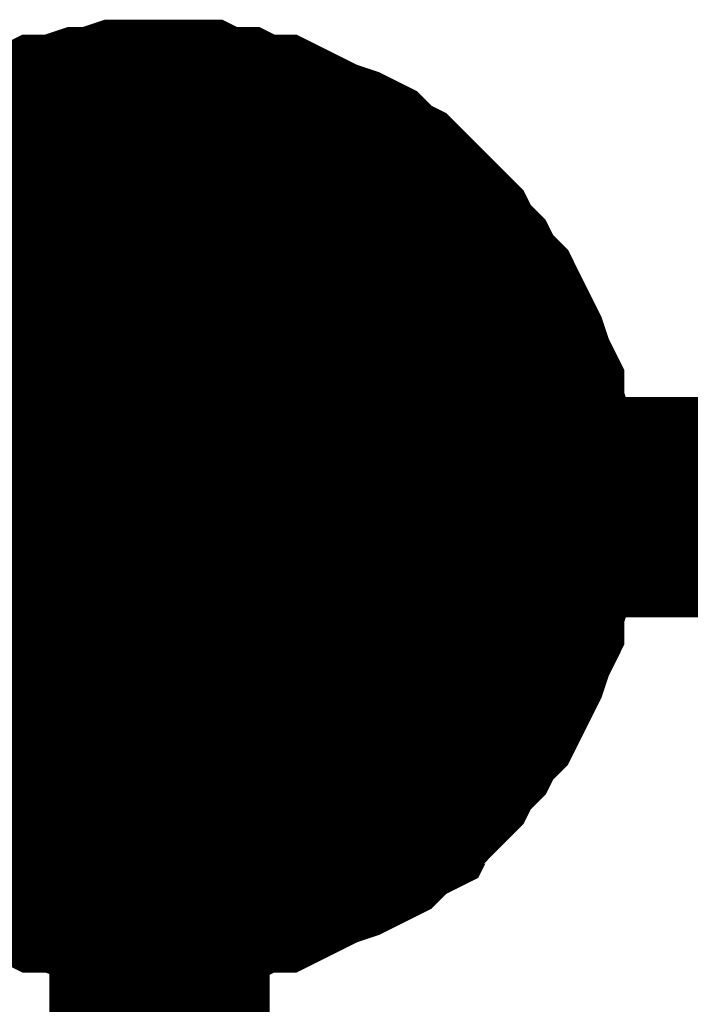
# Model space of a CAD drawing. Header units: inches. Extents: x 0 to 17, y 0 to 11.
# Tile 6 of 256: x 2.5933 to 2.6292, y 2.1731 to 2.2258. Entities that reach past the tile are written whole.
import ezdxf

# ---------------------------------------------------------------- set-up
doc = ezdxf.new("R2010")
doc.units = ezdxf.units.IN
doc.header["$MEASUREMENT"] = 0
doc.layers.add('Sheet', color=255, linetype='Continuous')

msp = doc.modelspace()

# ---------------------------------------------------------------- linework, layer by layer
at = {"layer": 'Sheet'}
for points in [[(2.587267, 2.214749, 0.0118, 0.0118, 0), (2.58806, 2.215146, 0.0118, 0.0118, 0), (2.588853, 2.215939, 0.0118, 0.0118, 0), (2.589646, 2.216335, 0.0118, 0.0118, 0), (2.590438, 2.217128, 0.0118, 0.0118, 0), (2.591231, 2.217525, 0.0118, 0.0118, 0), (2.592024, 2.217921, 0.0118, 0.0118, 0), (2.592817, 2.218317, 0.0118, 0.0118, 0), (2.594007, 2.218714, 0.0118, 0.0118, 0), (2.594799, 2.21911, 0.0118, 0.0118, 0), (2.595592, 2.21911, 0.0118, 0.0118, 0), (2.596782, 2.219507, 0.0118, 0.0118, 0), (2.597575, 2.219507, 0.0118, 0.0118, 0), (2.598764, 2.219903, 0.0118, 0.0118, 0), (2.599557, 2.219903, 0.0118, 0.0118, 0), (2.600746, 2.219903, 0.0118, 0.0118, 0)], [(2.587267, 2.214749, 0.0118, 0.0118, 0), (2.58806, 2.215146, 0.0118, 0.0118, 0), (2.588853, 2.215939, 0.0118, 0.0118, 0), (2.589646, 2.216335, 0.0118, 0.0118, 0), (2.590438, 2.217128, 0.0118, 0.0118, 0), (2.591231, 2.217525, 0.0118, 0.0118, 0), (2.592024, 2.217921, 0.0118, 0.0118, 0), (2.592817, 2.218317, 0.0118, 0.0118, 0), (2.594007, 2.218714, 0.0118, 0.0118, 0), (2.594799, 2.21911, 0.0118, 0.0118, 0), (2.595592, 2.21911, 0.0118, 0.0118, 0), (2.596782, 2.219507, 0.0118, 0.0118, 0), (2.597575, 2.219507, 0.0118, 0.0118, 0), (2.598764, 2.219903, 0.0118, 0.0118, 0), (2.599557, 2.219903, 0.0118, 0.0118, 0), (2.600746, 2.219903, 0.0118, 0.0118, 0)], [(2.587267, 2.214749, 0.0118, 0.0118, 0), (2.58806, 2.215146, 0.0118, 0.0118, 0), (2.588853, 2.215939, 0.0118, 0.0118, 0), (2.589646, 2.216335, 0.0118, 0.0118, 0), (2.590438, 2.217128, 0.0118, 0.0118, 0), (2.591231, 2.217525, 0.0118, 0.0118, 0), (2.592024, 2.217921, 0.0118, 0.0118, 0), (2.592817, 2.218317, 0.0118, 0.0118, 0), (2.594007, 2.218714, 0.0118, 0.0118, 0), (2.594799, 2.21911, 0.0118, 0.0118, 0), (2.595592, 2.21911, 0.0118, 0.0118, 0), (2.596782, 2.219507, 0.0118, 0.0118, 0), (2.597575, 2.219507, 0.0118, 0.0118, 0), (2.598764, 2.219903, 0.0118, 0.0118, 0), (2.599557, 2.219903, 0.0118, 0.0118, 0), (2.600746, 2.219903, 0.0118, 0.0118, 0)], [(2.587267, 2.214749, 0.0118, 0.0118, 0), (2.58806, 2.215146, 0.0118, 0.0118, 0), (2.588853, 2.215939, 0.0118, 0.0118, 0), (2.589646, 2.216335, 0.0118, 0.0118, 0), (2.590438, 2.217128, 0.0118, 0.0118, 0), (2.591231, 2.217525, 0.0118, 0.0118, 0), (2.592024, 2.217921, 0.0118, 0.0118, 0), (2.592817, 2.218317, 0.0118, 0.0118, 0), (2.594007, 2.218714, 0.0118, 0.0118, 0), (2.594799, 2.21911, 0.0118, 0.0118, 0), (2.595592, 2.21911, 0.0118, 0.0118, 0), (2.596782, 2.219507, 0.0118, 0.0118, 0), (2.597575, 2.219507, 0.0118, 0.0118, 0), (2.598764, 2.219903, 0.0118, 0.0118, 0), (2.599557, 2.219903, 0.0118, 0.0118, 0), (2.600746, 2.219903, 0.0118, 0.0118, 0)], [(2.600746, 2.219903, 0.0118, 0.0118, 0), (2.600746, 2.219903, 0.0118, 0.0118, 0)], [(2.600746, 2.219903, 0.0118, 0.0118, 0), (2.601936, 2.219903, 0.0118, 0.0118, 0), (2.602729, 2.219903, 0.0118, 0.0118, 0), (2.603521, 2.219507, 0.0118, 0.0118, 0), (2.604711, 2.219507, 0.0118, 0.0118, 0), (2.605504, 2.21911, 0.0118, 0.0118, 0), (2.606693, 2.21911, 0.0118, 0.0118, 0), (2.607486, 2.218714, 0.0118, 0.0118, 0), (2.608279, 2.218317, 0.0118, 0.0118, 0), (2.609072, 2.217921, 0.0118, 0.0118, 0), (2.610261, 2.217525, 0.0118, 0.0118, 0), (2.611054, 2.217128, 0.0118, 0.0118, 0), (2.611847, 2.216335, 0.0118, 0.0118, 0), (2.61264, 2.215939, 0.0118, 0.0118, 0), (2.613433, 2.215146, 0.0118, 0.0118, 0), (2.613829, 2.214749, 0.0118, 0.0118, 0), (2.614622, 2.213956, 0.0118, 0.0118, 0), (2.615415, 2.213163, 0.0118, 0.0118, 0), (2.615812, 2.21237, 0.0118, 0.0118, 0), (2.616604, 2.211577, 0.0118, 0.0118, 0), (2.617001, 2.210784, 0.0118, 0.0118, 0), (2.617794, 2.209991, 0.0118, 0.0118, 0), (2.61819, 2.209198, 0.0118, 0.0118, 0), (2.618587, 2.208405, 0.0118, 0.0118, 0), (2.618983, 2.207612, 0.0118, 0.0118, 0), (2.61938, 2.206423, 0.0118, 0.0118, 0), (2.619776, 2.20563, 0.0118, 0.0118, 0), (2.619776, 2.204837, 0.0118, 0.0118, 0), (2.620173, 2.203648, 0.0118, 0.0118, 0), (2.620173, 2.202855, 0.0118, 0.0118, 0), (2.620569, 2.201665, 0.0118, 0.0118, 0), (2.620569, 2.200872, 0.0118, 0.0118, 0), (2.620569, 2.199683, 0.0118, 0.0118, 0)], [(2.600746, 2.219903, 0.0118, 0.0118, 0), (2.600746, 2.219903, 0.0118, 0.0118, 0)], [(2.600746, 2.219903, 0.0118, 0.0118, 0), (2.601936, 2.219903, 0.0118, 0.0118, 0), (2.602729, 2.219903, 0.0118, 0.0118, 0), (2.603521, 2.219507, 0.0118, 0.0118, 0), (2.604711, 2.219507, 0.0118, 0.0118, 0), (2.605504, 2.21911, 0.0118, 0.0118, 0), (2.606693, 2.21911, 0.0118, 0.0118, 0), (2.607486, 2.218714, 0.0118, 0.0118, 0), (2.608279, 2.218317, 0.0118, 0.0118, 0), (2.609072, 2.217921, 0.0118, 0.0118, 0), (2.610261, 2.217525, 0.0118, 0.0118, 0), (2.611054, 2.217128, 0.0118, 0.0118, 0), (2.611847, 2.216335, 0.0118, 0.0118, 0), (2.61264, 2.215939, 0.0118, 0.0118, 0), (2.613433, 2.215146, 0.0118, 0.0118, 0), (2.613829, 2.214749, 0.0118, 0.0118, 0), (2.614622, 2.213956, 0.0118, 0.0118, 0), (2.615415, 2.213163, 0.0118, 0.0118, 0), (2.615812, 2.21237, 0.0118, 0.0118, 0), (2.616604, 2.211577, 0.0118, 0.0118, 0), (2.617001, 2.210784, 0.0118, 0.0118, 0), (2.617794, 2.209991, 0.0118, 0.0118, 0), (2.61819, 2.209198, 0.0118, 0.0118, 0), (2.618587, 2.208405, 0.0118, 0.0118, 0), (2.618983, 2.207612, 0.0118, 0.0118, 0), (2.61938, 2.206423, 0.0118, 0.0118, 0), (2.619776, 2.20563, 0.0118, 0.0118, 0), (2.619776, 2.204837, 0.0118, 0.0118, 0), (2.620173, 2.203648, 0.0118, 0.0118, 0), (2.620173, 2.202855, 0.0118, 0.0118, 0), (2.620569, 2.201665, 0.0118, 0.0118, 0), (2.620569, 2.200872, 0.0118, 0.0118, 0), (2.620569, 2.199683, 0.0118, 0.0118, 0)], [(2.600746, 2.219903, 0.0118, 0.0118, 0), (2.600746, 2.219903, 0.0118, 0.0118, 0)], [(2.600746, 2.219903, 0.0118, 0.0118, 0), (2.601936, 2.219903, 0.0118, 0.0118, 0), (2.602729, 2.219903, 0.0118, 0.0118, 0), (2.603521, 2.219507, 0.0118, 0.0118, 0), (2.604711, 2.219507, 0.0118, 0.0118, 0), (2.605504, 2.21911, 0.0118, 0.0118, 0), (2.606693, 2.21911, 0.0118, 0.0118, 0), (2.607486, 2.218714, 0.0118, 0.0118, 0), (2.608279, 2.218317, 0.0118, 0.0118, 0), (2.609072, 2.217921, 0.0118, 0.0118, 0), (2.610261, 2.217525, 0.0118, 0.0118, 0), (2.611054, 2.217128, 0.0118, 0.0118, 0), (2.611847, 2.216335, 0.0118, 0.0118, 0), (2.61264, 2.215939, 0.0118, 0.0118, 0), (2.613433, 2.215146, 0.0118, 0.0118, 0), (2.613829, 2.214749, 0.0118, 0.0118, 0), (2.614622, 2.213956, 0.0118, 0.0118, 0), (2.615415, 2.213163, 0.0118, 0.0118, 0), (2.615812, 2.21237, 0.0118, 0.0118, 0), (2.616604, 2.211577, 0.0118, 0.0118, 0), (2.617001, 2.210784, 0.0118, 0.0118, 0), (2.617794, 2.209991, 0.0118, 0.0118, 0), (2.61819, 2.209198, 0.0118, 0.0118, 0), (2.618587, 2.208405, 0.0118, 0.0118, 0), (2.618983, 2.207612, 0.0118, 0.0118, 0), (2.61938, 2.206423, 0.0118, 0.0118, 0), (2.619776, 2.20563, 0.0118, 0.0118, 0), (2.619776, 2.204837, 0.0118, 0.0118, 0), (2.620173, 2.203648, 0.0118, 0.0118, 0), (2.620173, 2.202855, 0.0118, 0.0118, 0), (2.620569, 2.201665, 0.0118, 0.0118, 0), (2.620569, 2.200872, 0.0118, 0.0118, 0), (2.620569, 2.199683, 0.0118, 0.0118, 0)], [(2.600746, 2.219903, 0.0118, 0.0118, 0), (2.600746, 2.219903, 0.0118, 0.0118, 0)], [(2.600746, 2.219903, 0.0118, 0.0118, 0), (2.601936, 2.219903, 0.0118, 0.0118, 0), (2.602729, 2.219903, 0.0118, 0.0118, 0), (2.603521, 2.219507, 0.0118, 0.0118, 0), (2.604711, 2.219507, 0.0118, 0.0118, 0), (2.605504, 2.21911, 0.0118, 0.0118, 0), (2.606693, 2.21911, 0.0118, 0.0118, 0), (2.607486, 2.218714, 0.0118, 0.0118, 0), (2.608279, 2.218317, 0.0118, 0.0118, 0), (2.609072, 2.217921, 0.0118, 0.0118, 0), (2.610261, 2.217525, 0.0118, 0.0118, 0), (2.611054, 2.217128, 0.0118, 0.0118, 0), (2.611847, 2.216335, 0.0118, 0.0118, 0), (2.61264, 2.215939, 0.0118, 0.0118, 0), (2.613433, 2.215146, 0.0118, 0.0118, 0), (2.613829, 2.214749, 0.0118, 0.0118, 0), (2.614622, 2.213956, 0.0118, 0.0118, 0), (2.615415, 2.213163, 0.0118, 0.0118, 0), (2.615812, 2.21237, 0.0118, 0.0118, 0), (2.616604, 2.211577, 0.0118, 0.0118, 0), (2.617001, 2.210784, 0.0118, 0.0118, 0), (2.617794, 2.209991, 0.0118, 0.0118, 0), (2.61819, 2.209198, 0.0118, 0.0118, 0), (2.618587, 2.208405, 0.0118, 0.0118, 0), (2.618983, 2.207612, 0.0118, 0.0118, 0), (2.61938, 2.206423, 0.0118, 0.0118, 0), (2.619776, 2.20563, 0.0118, 0.0118, 0), (2.619776, 2.204837, 0.0118, 0.0118, 0), (2.620173, 2.203648, 0.0118, 0.0118, 0), (2.620173, 2.202855, 0.0118, 0.0118, 0), (2.620569, 2.201665, 0.0118, 0.0118, 0), (2.620569, 2.200872, 0.0118, 0.0118, 0), (2.620569, 2.199683, 0.0118, 0.0118, 0)], [(2.591231, 2.217525, 0.0039, 0.0039, 0), (2.592024, 2.217921, 0.0039, 0.0039, 0), (2.592817, 2.218317, 0.0039, 0.0039, 0), (2.594007, 2.218714, 0.0039, 0.0039, 0), (2.594799, 2.21911, 0.0039, 0.0039, 0), (2.595592, 2.21911, 0.0039, 0.0039, 0), (2.596782, 2.219507, 0.0039, 0.0039, 0), (2.597575, 2.219507, 0.0039, 0.0039, 0), (2.598764, 2.219903, 0.0039, 0.0039, 0), (2.599557, 2.219903, 0.0039, 0.0039, 0), (2.600746, 2.219903, 0.0039, 0.0039, 0)], [(2.591231, 2.217525, 0.0039, 0.0039, 0), (2.592024, 2.217921, 0.0039, 0.0039, 0), (2.592817, 2.218317, 0.0039, 0.0039, 0), (2.594007, 2.218714, 0.0039, 0.0039, 0), (2.594799, 2.21911, 0.0039, 0.0039, 0), (2.595592, 2.21911, 0.0039, 0.0039, 0), (2.596782, 2.219507, 0.0039, 0.0039, 0), (2.597575, 2.219507, 0.0039, 0.0039, 0), (2.598764, 2.219903, 0.0039, 0.0039, 0), (2.599557, 2.219903, 0.0039, 0.0039, 0), (2.600746, 2.219903, 0.0039, 0.0039, 0)], [(2.591231, 2.217525, 0.0039, 0.0039, 0), (2.592024, 2.217921, 0.0039, 0.0039, 0), (2.592817, 2.218317, 0.0039, 0.0039, 0), (2.594007, 2.218714, 0.0039, 0.0039, 0), (2.594799, 2.21911, 0.0039, 0.0039, 0), (2.595592, 2.21911, 0.0039, 0.0039, 0), (2.596782, 2.219507, 0.0039, 0.0039, 0), (2.597575, 2.219507, 0.0039, 0.0039, 0), (2.598764, 2.219903, 0.0039, 0.0039, 0), (2.599557, 2.219903, 0.0039, 0.0039, 0), (2.600746, 2.219903, 0.0039, 0.0039, 0)], [(2.591231, 2.217525, 0.0039, 0.0039, 0), (2.592024, 2.217921, 0.0039, 0.0039, 0), (2.592817, 2.218317, 0.0039, 0.0039, 0), (2.594007, 2.218714, 0.0039, 0.0039, 0), (2.594799, 2.21911, 0.0039, 0.0039, 0), (2.595592, 2.21911, 0.0039, 0.0039, 0), (2.596782, 2.219507, 0.0039, 0.0039, 0), (2.597575, 2.219507, 0.0039, 0.0039, 0), (2.598764, 2.219903, 0.0039, 0.0039, 0), (2.599557, 2.219903, 0.0039, 0.0039, 0), (2.600746, 2.219903, 0.0039, 0.0039, 0)], [(2.600746, 2.219903, 0.0039, 0.0039, 0), (2.600746, 2.219903, 0.0039, 0.0039, 0)], [(2.600746, 2.219903, 0.0039, 0.0039, 0), (2.601936, 2.219903, 0.0039, 0.0039, 0), (2.602729, 2.219903, 0.0039, 0.0039, 0), (2.603521, 2.219507, 0.0039, 0.0039, 0), (2.604711, 2.219507, 0.0039, 0.0039, 0), (2.605504, 2.21911, 0.0039, 0.0039, 0), (2.606693, 2.21911, 0.0039, 0.0039, 0), (2.607486, 2.218714, 0.0039, 0.0039, 0), (2.608279, 2.218317, 0.0039, 0.0039, 0), (2.609072, 2.217921, 0.0039, 0.0039, 0), (2.610261, 2.217525, 0.0039, 0.0039, 0), (2.611054, 2.217128, 0.0039, 0.0039, 0), (2.611847, 2.216335, 0.0039, 0.0039, 0), (2.61264, 2.215939, 0.0039, 0.0039, 0), (2.613433, 2.215146, 0.0039, 0.0039, 0), (2.613829, 2.214749, 0.0039, 0.0039, 0), (2.614622, 2.213956, 0.0039, 0.0039, 0), (2.615415, 2.213163, 0.0039, 0.0039, 0), (2.615812, 2.21237, 0.0039, 0.0039, 0), (2.616604, 2.211577, 0.0039, 0.0039, 0), (2.617001, 2.210784, 0.0039, 0.0039, 0), (2.617794, 2.209991, 0.0039, 0.0039, 0), (2.61819, 2.209198, 0.0039, 0.0039, 0), (2.618587, 2.208405, 0.0039, 0.0039, 0), (2.618983, 2.207612, 0.0039, 0.0039, 0), (2.61938, 2.206423, 0.0039, 0.0039, 0), (2.619776, 2.20563, 0.0039, 0.0039, 0), (2.619776, 2.204837, 0.0039, 0.0039, 0), (2.620173, 2.203648, 0.0039, 0.0039, 0), (2.620173, 2.202855, 0.0039, 0.0039, 0), (2.620569, 2.201665, 0.0039, 0.0039, 0), (2.620569, 2.200872, 0.0039, 0.0039, 0), (2.620569, 2.199683, 0.0039, 0.0039, 0)], [(2.600746, 2.219903, 0.0039, 0.0039, 0), (2.600746, 2.219903, 0.0039, 0.0039, 0)], [(2.600746, 2.219903, 0.0039, 0.0039, 0), (2.601936, 2.219903, 0.0039, 0.0039, 0), (2.602729, 2.219903, 0.0039, 0.0039, 0), (2.603521, 2.219507, 0.0039, 0.0039, 0), (2.604711, 2.219507, 0.0039, 0.0039, 0), (2.605504, 2.21911, 0.0039, 0.0039, 0), (2.606693, 2.21911, 0.0039, 0.0039, 0), (2.607486, 2.218714, 0.0039, 0.0039, 0), (2.608279, 2.218317, 0.0039, 0.0039, 0), (2.609072, 2.217921, 0.0039, 0.0039, 0), (2.610261, 2.217525, 0.0039, 0.0039, 0), (2.611054, 2.217128, 0.0039, 0.0039, 0), (2.611847, 2.216335, 0.0039, 0.0039, 0), (2.61264, 2.215939, 0.0039, 0.0039, 0), (2.613433, 2.215146, 0.0039, 0.0039, 0), (2.613829, 2.214749, 0.0039, 0.0039, 0), (2.614622, 2.213956, 0.0039, 0.0039, 0), (2.615415, 2.213163, 0.0039, 0.0039, 0), (2.615812, 2.21237, 0.0039, 0.0039, 0), (2.616604, 2.211577, 0.0039, 0.0039, 0), (2.617001, 2.210784, 0.0039, 0.0039, 0), (2.617794, 2.209991, 0.0039, 0.0039, 0), (2.61819, 2.209198, 0.0039, 0.0039, 0), (2.618587, 2.208405, 0.0039, 0.0039, 0), (2.618983, 2.207612, 0.0039, 0.0039, 0), (2.61938, 2.206423, 0.0039, 0.0039, 0), (2.619776, 2.20563, 0.0039, 0.0039, 0), (2.619776, 2.204837, 0.0039, 0.0039, 0), (2.620173, 2.203648, 0.0039, 0.0039, 0), (2.620173, 2.202855, 0.0039, 0.0039, 0), (2.620569, 2.201665, 0.0039, 0.0039, 0), (2.620569, 2.200872, 0.0039, 0.0039, 0), (2.620569, 2.199683, 0.0039, 0.0039, 0)], [(2.600746, 2.219903, 0.0039, 0.0039, 0), (2.600746, 2.219903, 0.0039, 0.0039, 0)], [(2.600746, 2.219903, 0.0039, 0.0039, 0), (2.601936, 2.219903, 0.0039, 0.0039, 0), (2.602729, 2.219903, 0.0039, 0.0039, 0), (2.603521, 2.219507, 0.0039, 0.0039, 0), (2.604711, 2.219507, 0.0039, 0.0039, 0), (2.605504, 2.21911, 0.0039, 0.0039, 0), (2.606693, 2.21911, 0.0039, 0.0039, 0), (2.607486, 2.218714, 0.0039, 0.0039, 0), (2.608279, 2.218317, 0.0039, 0.0039, 0), (2.609072, 2.217921, 0.0039, 0.0039, 0), (2.610261, 2.217525, 0.0039, 0.0039, 0), (2.611054, 2.217128, 0.0039, 0.0039, 0), (2.611847, 2.216335, 0.0039, 0.0039, 0), (2.61264, 2.215939, 0.0039, 0.0039, 0), (2.613433, 2.215146, 0.0039, 0.0039, 0), (2.613829, 2.214749, 0.0039, 0.0039, 0), (2.614622, 2.213956, 0.0039, 0.0039, 0), (2.615415, 2.213163, 0.0039, 0.0039, 0), (2.615812, 2.21237, 0.0039, 0.0039, 0), (2.616604, 2.211577, 0.0039, 0.0039, 0), (2.617001, 2.210784, 0.0039, 0.0039, 0), (2.617794, 2.209991, 0.0039, 0.0039, 0), (2.61819, 2.209198, 0.0039, 0.0039, 0), (2.618587, 2.208405, 0.0039, 0.0039, 0), (2.618983, 2.207612, 0.0039, 0.0039, 0), (2.61938, 2.206423, 0.0039, 0.0039, 0), (2.619776, 2.20563, 0.0039, 0.0039, 0), (2.619776, 2.204837, 0.0039, 0.0039, 0), (2.620173, 2.203648, 0.0039, 0.0039, 0), (2.620173, 2.202855, 0.0039, 0.0039, 0), (2.620569, 2.201665, 0.0039, 0.0039, 0), (2.620569, 2.200872, 0.0039, 0.0039, 0), (2.620569, 2.199683, 0.0039, 0.0039, 0)], [(2.600746, 2.219903, 0.0039, 0.0039, 0), (2.600746, 2.219903, 0.0039, 0.0039, 0)], [(2.600746, 2.219903, 0.0039, 0.0039, 0), (2.601936, 2.219903, 0.0039, 0.0039, 0), (2.602729, 2.219903, 0.0039, 0.0039, 0), (2.603521, 2.219507, 0.0039, 0.0039, 0), (2.604711, 2.219507, 0.0039, 0.0039, 0), (2.605504, 2.21911, 0.0039, 0.0039, 0), (2.606693, 2.21911, 0.0039, 0.0039, 0), (2.607486, 2.218714, 0.0039, 0.0039, 0), (2.608279, 2.218317, 0.0039, 0.0039, 0), (2.609072, 2.217921, 0.0039, 0.0039, 0), (2.610261, 2.217525, 0.0039, 0.0039, 0), (2.611054, 2.217128, 0.0039, 0.0039, 0), (2.611847, 2.216335, 0.0039, 0.0039, 0), (2.61264, 2.215939, 0.0039, 0.0039, 0), (2.613433, 2.215146, 0.0039, 0.0039, 0), (2.613829, 2.214749, 0.0039, 0.0039, 0), (2.614622, 2.213956, 0.0039, 0.0039, 0), (2.615415, 2.213163, 0.0039, 0.0039, 0), (2.615812, 2.21237, 0.0039, 0.0039, 0), (2.616604, 2.211577, 0.0039, 0.0039, 0), (2.617001, 2.210784, 0.0039, 0.0039, 0), (2.617794, 2.209991, 0.0039, 0.0039, 0), (2.61819, 2.209198, 0.0039, 0.0039, 0), (2.618587, 2.208405, 0.0039, 0.0039, 0), (2.618983, 2.207612, 0.0039, 0.0039, 0), (2.61938, 2.206423, 0.0039, 0.0039, 0), (2.619776, 2.20563, 0.0039, 0.0039, 0), (2.619776, 2.204837, 0.0039, 0.0039, 0), (2.620173, 2.203648, 0.0039, 0.0039, 0), (2.620173, 2.202855, 0.0039, 0.0039, 0), (2.620569, 2.201665, 0.0039, 0.0039, 0), (2.620569, 2.200872, 0.0039, 0.0039, 0), (2.620569, 2.199683, 0.0039, 0.0039, 0)], [(1.400676, 2.199683, 0.0118, 0.0118, 0), (2.600746, 2.199683, 0.0118, 0.0118, 0), (2.80056, 2.199683, 0.0118, 0.0118, 0)], [(2.600746, 2.199683, 0.0118, 0.0118, 0), (2.600746, 1.999856, 0.0118, 0.0118, 0)], [(2.620569, 2.199683, 0.0118, 0.0118, 0), (2.620569, 2.198493, 0.0118, 0.0118, 0), (2.620569, 2.1977, 0.0118, 0.0118, 0), (2.620173, 2.196511, 0.0118, 0.0118, 0), (2.620173, 2.195718, 0.0118, 0.0118, 0), (2.619776, 2.194529, 0.0118, 0.0118, 0), (2.619776, 2.193736, 0.0118, 0.0118, 0), (2.61938, 2.192943, 0.0118, 0.0118, 0), (2.618983, 2.191753, 0.0118, 0.0118, 0), (2.618587, 2.19096, 0.0118, 0.0118, 0), (2.61819, 2.190167, 0.0118, 0.0118, 0), (2.617794, 2.189374, 0.0118, 0.0118, 0), (2.617001, 2.188581, 0.0118, 0.0118, 0), (2.616604, 2.187788, 0.0118, 0.0118, 0), (2.615812, 2.186995, 0.0118, 0.0118, 0), (2.615415, 2.186202, 0.0118, 0.0118, 0), (2.614622, 2.185409, 0.0118, 0.0118, 0), (2.613829, 2.185013, 0.0118, 0.0118, 0), (2.613433, 2.18422, 0.0118, 0.0118, 0), (2.61264, 2.183824, 0.0118, 0.0118, 0), (2.611847, 2.183031, 0.0118, 0.0118, 0), (2.611054, 2.182634, 0.0118, 0.0118, 0), (2.610261, 2.182238, 0.0118, 0.0118, 0), (2.609072, 2.181841, 0.0118, 0.0118, 0), (2.608279, 2.181445, 0.0118, 0.0118, 0), (2.607486, 2.181048, 0.0118, 0.0118, 0), (2.606693, 2.180652, 0.0118, 0.0118, 0), (2.605504, 2.180652, 0.0118, 0.0118, 0), (2.604711, 2.180255, 0.0118, 0.0118, 0), (2.603521, 2.180255, 0.0118, 0.0118, 0), (2.602729, 2.179859, 0.0118, 0.0118, 0), (2.601936, 2.179859, 0.0118, 0.0118, 0), (2.600746, 2.179859, 0.0118, 0.0118, 0)], [(2.620569, 2.199683, 0.0118, 0.0118, 0), (2.620569, 2.198493, 0.0118, 0.0118, 0), (2.620569, 2.1977, 0.0118, 0.0118, 0), (2.620173, 2.196511, 0.0118, 0.0118, 0), (2.620173, 2.195718, 0.0118, 0.0118, 0), (2.619776, 2.194529, 0.0118, 0.0118, 0), (2.619776, 2.193736, 0.0118, 0.0118, 0), (2.61938, 2.192943, 0.0118, 0.0118, 0), (2.618983, 2.191753, 0.0118, 0.0118, 0), (2.618587, 2.19096, 0.0118, 0.0118, 0), (2.61819, 2.190167, 0.0118, 0.0118, 0), (2.617794, 2.189374, 0.0118, 0.0118, 0), (2.617001, 2.188581, 0.0118, 0.0118, 0), (2.616604, 2.187788, 0.0118, 0.0118, 0), (2.615812, 2.186995, 0.0118, 0.0118, 0), (2.615415, 2.186202, 0.0118, 0.0118, 0), (2.614622, 2.185409, 0.0118, 0.0118, 0), (2.613829, 2.185013, 0.0118, 0.0118, 0), (2.613433, 2.18422, 0.0118, 0.0118, 0), (2.61264, 2.183824, 0.0118, 0.0118, 0), (2.611847, 2.183031, 0.0118, 0.0118, 0), (2.611054, 2.182634, 0.0118, 0.0118, 0), (2.610261, 2.182238, 0.0118, 0.0118, 0), (2.609072, 2.181841, 0.0118, 0.0118, 0), (2.608279, 2.181445, 0.0118, 0.0118, 0), (2.607486, 2.181048, 0.0118, 0.0118, 0), (2.606693, 2.180652, 0.0118, 0.0118, 0), (2.605504, 2.180652, 0.0118, 0.0118, 0), (2.604711, 2.180255, 0.0118, 0.0118, 0), (2.603521, 2.180255, 0.0118, 0.0118, 0), (2.602729, 2.179859, 0.0118, 0.0118, 0), (2.601936, 2.179859, 0.0118, 0.0118, 0), (2.600746, 2.179859, 0.0118, 0.0118, 0)], [(2.620569, 2.199683, 0.0118, 0.0118, 0), (2.620569, 2.198493, 0.0118, 0.0118, 0), (2.620569, 2.1977, 0.0118, 0.0118, 0), (2.620173, 2.196511, 0.0118, 0.0118, 0), (2.620173, 2.195718, 0.0118, 0.0118, 0), (2.619776, 2.194529, 0.0118, 0.0118, 0), (2.619776, 2.193736, 0.0118, 0.0118, 0), (2.61938, 2.192943, 0.0118, 0.0118, 0), (2.618983, 2.191753, 0.0118, 0.0118, 0), (2.618587, 2.19096, 0.0118, 0.0118, 0), (2.61819, 2.190167, 0.0118, 0.0118, 0), (2.617794, 2.189374, 0.0118, 0.0118, 0), (2.617001, 2.188581, 0.0118, 0.0118, 0), (2.616604, 2.187788, 0.0118, 0.0118, 0), (2.615812, 2.186995, 0.0118, 0.0118, 0), (2.615415, 2.186202, 0.0118, 0.0118, 0), (2.614622, 2.185409, 0.0118, 0.0118, 0), (2.613829, 2.185013, 0.0118, 0.0118, 0), (2.613433, 2.18422, 0.0118, 0.0118, 0), (2.61264, 2.183824, 0.0118, 0.0118, 0), (2.611847, 2.183031, 0.0118, 0.0118, 0), (2.611054, 2.182634, 0.0118, 0.0118, 0), (2.610261, 2.182238, 0.0118, 0.0118, 0), (2.609072, 2.181841, 0.0118, 0.0118, 0), (2.608279, 2.181445, 0.0118, 0.0118, 0), (2.607486, 2.181048, 0.0118, 0.0118, 0), (2.606693, 2.180652, 0.0118, 0.0118, 0), (2.605504, 2.180652, 0.0118, 0.0118, 0), (2.604711, 2.180255, 0.0118, 0.0118, 0), (2.603521, 2.180255, 0.0118, 0.0118, 0), (2.602729, 2.179859, 0.0118, 0.0118, 0), (2.601936, 2.179859, 0.0118, 0.0118, 0), (2.600746, 2.179859, 0.0118, 0.0118, 0)], [(2.620569, 2.199683, 0.0118, 0.0118, 0), (2.620569, 2.198493, 0.0118, 0.0118, 0), (2.620569, 2.1977, 0.0118, 0.0118, 0), (2.620173, 2.196511, 0.0118, 0.0118, 0), (2.620173, 2.195718, 0.0118, 0.0118, 0), (2.619776, 2.194529, 0.0118, 0.0118, 0), (2.619776, 2.193736, 0.0118, 0.0118, 0), (2.61938, 2.192943, 0.0118, 0.0118, 0), (2.618983, 2.191753, 0.0118, 0.0118, 0), (2.618587, 2.19096, 0.0118, 0.0118, 0), (2.61819, 2.190167, 0.0118, 0.0118, 0), (2.617794, 2.189374, 0.0118, 0.0118, 0), (2.617001, 2.188581, 0.0118, 0.0118, 0), (2.616604, 2.187788, 0.0118, 0.0118, 0), (2.615812, 2.186995, 0.0118, 0.0118, 0), (2.615415, 2.186202, 0.0118, 0.0118, 0), (2.614622, 2.185409, 0.0118, 0.0118, 0), (2.613829, 2.185013, 0.0118, 0.0118, 0), (2.613433, 2.18422, 0.0118, 0.0118, 0), (2.61264, 2.183824, 0.0118, 0.0118, 0), (2.611847, 2.183031, 0.0118, 0.0118, 0), (2.611054, 2.182634, 0.0118, 0.0118, 0), (2.610261, 2.182238, 0.0118, 0.0118, 0), (2.609072, 2.181841, 0.0118, 0.0118, 0), (2.608279, 2.181445, 0.0118, 0.0118, 0), (2.607486, 2.181048, 0.0118, 0.0118, 0), (2.606693, 2.180652, 0.0118, 0.0118, 0), (2.605504, 2.180652, 0.0118, 0.0118, 0), (2.604711, 2.180255, 0.0118, 0.0118, 0), (2.603521, 2.180255, 0.0118, 0.0118, 0), (2.602729, 2.179859, 0.0118, 0.0118, 0), (2.601936, 2.179859, 0.0118, 0.0118, 0), (2.600746, 2.179859, 0.0118, 0.0118, 0)], [(2.620569, 2.199683, 0.0118, 0.0118, 0), (2.620569, 2.199683, 0.0118, 0.0118, 0), (2.620569, 2.199683, 0.0118, 0.0118, 0), (2.620569, 2.199683, 0.0118, 0.0118, 0), (2.620569, 2.199683, 0.0118, 0.0118, 0), (2.620569, 2.199683, 0.0118, 0.0118, 0), (2.620569, 2.199683, 0.0118, 0.0118, 0), (2.620569, 2.199683, 0.0118, 0.0118, 0), (2.620569, 2.199683, 0.0118, 0.0118, 0), (2.620569, 2.199683, 0.0118, 0.0118, 0), (2.620569, 2.199683, 0.0118, 0.0118, 0), (2.620569, 2.199683, 0.0118, 0.0118, 0), (2.620569, 2.199683, 0.0118, 0.0118, 0), (2.620569, 2.199683, 0.0118, 0.0118, 0), (2.620569, 2.199683, 0.0118, 0.0118, 0), (2.620569, 2.199683, 0.0118, 0.0118, 0), (2.620569, 2.199683, 0.0118, 0.0118, 0), (2.620569, 2.199683, 0.0118, 0.0118, 0), (2.620569, 2.199683, 0.0118, 0.0118, 0), (2.620569, 2.199683, 0.0118, 0.0118, 0), (2.620569, 2.199683, 0.0118, 0.0118, 0), (2.620569, 2.199683, 0.0118, 0.0118, 0), (2.620569, 2.199683, 0.0118, 0.0118, 0), (2.620569, 2.199683, 0.0118, 0.0118, 0), (2.620569, 2.199683, 0.0118, 0.0118, 0), (2.620569, 2.199683, 0.0118, 0.0118, 0), (2.620569, 2.199683, 0.0118, 0.0118, 0), (2.620569, 2.199683, 0.0118, 0.0118, 0), (2.620569, 2.199683, 0.0118, 0.0118, 0), (2.620569, 2.199683, 0.0118, 0.0118, 0), (2.620569, 2.199683, 0.0118, 0.0118, 0), (2.620569, 2.199683, 0.0118, 0.0118, 0), (2.620569, 2.199683, 0.0118, 0.0118, 0)], [(2.620569, 2.199683, 0.0118, 0.0118, 0), (2.620569, 2.199683, 0.0118, 0.0118, 0)], [(2.620569, 2.199683, 0.0118, 0.0118, 0), (2.620569, 2.199683, 0.0118, 0.0118, 0), (2.620569, 2.199683, 0.0118, 0.0118, 0), (2.620569, 2.199683, 0.0118, 0.0118, 0), (2.620569, 2.199683, 0.0118, 0.0118, 0), (2.620569, 2.199683, 0.0118, 0.0118, 0), (2.620569, 2.199683, 0.0118, 0.0118, 0), (2.620569, 2.199683, 0.0118, 0.0118, 0), (2.620569, 2.199683, 0.0118, 0.0118, 0), (2.620569, 2.199683, 0.0118, 0.0118, 0), (2.620569, 2.199683, 0.0118, 0.0118, 0), (2.620569, 2.199683, 0.0118, 0.0118, 0), (2.620569, 2.199683, 0.0118, 0.0118, 0), (2.620569, 2.199683, 0.0118, 0.0118, 0), (2.620569, 2.199683, 0.0118, 0.0118, 0), (2.620569, 2.199683, 0.0118, 0.0118, 0), (2.620569, 2.199683, 0.0118, 0.0118, 0), (2.620569, 2.199683, 0.0118, 0.0118, 0), (2.620569, 2.199683, 0.0118, 0.0118, 0), (2.620569, 2.199683, 0.0118, 0.0118, 0), (2.620569, 2.199683, 0.0118, 0.0118, 0), (2.620569, 2.199683, 0.0118, 0.0118, 0), (2.620569, 2.199683, 0.0118, 0.0118, 0), (2.620569, 2.199683, 0.0118, 0.0118, 0), (2.620569, 2.199683, 0.0118, 0.0118, 0), (2.620569, 2.199683, 0.0118, 0.0118, 0), (2.620569, 2.199683, 0.0118, 0.0118, 0), (2.620569, 2.199683, 0.0118, 0.0118, 0), (2.620569, 2.199683, 0.0118, 0.0118, 0), (2.620569, 2.199683, 0.0118, 0.0118, 0), (2.620569, 2.199683, 0.0118, 0.0118, 0), (2.620569, 2.199683, 0.0118, 0.0118, 0), (2.620569, 2.199683, 0.0118, 0.0118, 0)], [(2.620569, 2.199683, 0.0118, 0.0118, 0), (2.620569, 2.199683, 0.0118, 0.0118, 0)], [(2.620569, 2.199683, 0.0118, 0.0118, 0), (2.620569, 2.199683, 0.0118, 0.0118, 0), (2.620569, 2.199683, 0.0118, 0.0118, 0), (2.620569, 2.199683, 0.0118, 0.0118, 0), (2.620569, 2.199683, 0.0118, 0.0118, 0), (2.620569, 2.199683, 0.0118, 0.0118, 0), (2.620569, 2.199683, 0.0118, 0.0118, 0), (2.620569, 2.199683, 0.0118, 0.0118, 0), (2.620569, 2.199683, 0.0118, 0.0118, 0), (2.620569, 2.199683, 0.0118, 0.0118, 0), (2.620569, 2.199683, 0.0118, 0.0118, 0), (2.620569, 2.199683, 0.0118, 0.0118, 0), (2.620569, 2.199683, 0.0118, 0.0118, 0), (2.620569, 2.199683, 0.0118, 0.0118, 0), (2.620569, 2.199683, 0.0118, 0.0118, 0), (2.620569, 2.199683, 0.0118, 0.0118, 0), (2.620569, 2.199683, 0.0118, 0.0118, 0), (2.620569, 2.199683, 0.0118, 0.0118, 0), (2.620569, 2.199683, 0.0118, 0.0118, 0), (2.620569, 2.199683, 0.0118, 0.0118, 0), (2.620569, 2.199683, 0.0118, 0.0118, 0), (2.620569, 2.199683, 0.0118, 0.0118, 0), (2.620569, 2.199683, 0.0118, 0.0118, 0), (2.620569, 2.199683, 0.0118, 0.0118, 0), (2.620569, 2.199683, 0.0118, 0.0118, 0), (2.620569, 2.199683, 0.0118, 0.0118, 0), (2.620569, 2.199683, 0.0118, 0.0118, 0), (2.620569, 2.199683, 0.0118, 0.0118, 0), (2.620569, 2.199683, 0.0118, 0.0118, 0), (2.620569, 2.199683, 0.0118, 0.0118, 0), (2.620569, 2.199683, 0.0118, 0.0118, 0), (2.620569, 2.199683, 0.0118, 0.0118, 0), (2.620569, 2.199683, 0.0118, 0.0118, 0)], [(2.620569, 2.199683, 0.0118, 0.0118, 0), (2.620569, 2.199683, 0.0118, 0.0118, 0)], [(2.620569, 2.199683, 0.0118, 0.0118, 0), (2.620569, 2.199683, 0.0118, 0.0118, 0), (2.620569, 2.199683, 0.0118, 0.0118, 0), (2.620569, 2.199683, 0.0118, 0.0118, 0), (2.620569, 2.199683, 0.0118, 0.0118, 0), (2.620569, 2.199683, 0.0118, 0.0118, 0), (2.620569, 2.199683, 0.0118, 0.0118, 0), (2.620569, 2.199683, 0.0118, 0.0118, 0), (2.620569, 2.199683, 0.0118, 0.0118, 0), (2.620569, 2.199683, 0.0118, 0.0118, 0), (2.620569, 2.199683, 0.0118, 0.0118, 0), (2.620569, 2.199683, 0.0118, 0.0118, 0), (2.620569, 2.199683, 0.0118, 0.0118, 0), (2.620569, 2.199683, 0.0118, 0.0118, 0), (2.620569, 2.199683, 0.0118, 0.0118, 0), (2.620569, 2.199683, 0.0118, 0.0118, 0), (2.620569, 2.199683, 0.0118, 0.0118, 0), (2.620569, 2.199683, 0.0118, 0.0118, 0), (2.620569, 2.199683, 0.0118, 0.0118, 0), (2.620569, 2.199683, 0.0118, 0.0118, 0), (2.620569, 2.199683, 0.0118, 0.0118, 0), (2.620569, 2.199683, 0.0118, 0.0118, 0), (2.620569, 2.199683, 0.0118, 0.0118, 0), (2.620569, 2.199683, 0.0118, 0.0118, 0), (2.620569, 2.199683, 0.0118, 0.0118, 0), (2.620569, 2.199683, 0.0118, 0.0118, 0), (2.620569, 2.199683, 0.0118, 0.0118, 0), (2.620569, 2.199683, 0.0118, 0.0118, 0), (2.620569, 2.199683, 0.0118, 0.0118, 0), (2.620569, 2.199683, 0.0118, 0.0118, 0), (2.620569, 2.199683, 0.0118, 0.0118, 0), (2.620569, 2.199683, 0.0118, 0.0118, 0), (2.620569, 2.199683, 0.0118, 0.0118, 0)], [(2.620569, 2.199683, 0.0118, 0.0118, 0), (2.620569, 2.199683, 0.0118, 0.0118, 0)], [(2.620569, 2.199683, 0.0039, 0.0039, 0), (2.620569, 2.198493, 0.0039, 0.0039, 0), (2.620569, 2.1977, 0.0039, 0.0039, 0), (2.620173, 2.196511, 0.0039, 0.0039, 0), (2.620173, 2.195718, 0.0039, 0.0039, 0), (2.619776, 2.194529, 0.0039, 0.0039, 0), (2.619776, 2.193736, 0.0039, 0.0039, 0), (2.61938, 2.192943, 0.0039, 0.0039, 0), (2.618983, 2.191753, 0.0039, 0.0039, 0), (2.618587, 2.19096, 0.0039, 0.0039, 0), (2.61819, 2.190167, 0.0039, 0.0039, 0), (2.617794, 2.189374, 0.0039, 0.0039, 0), (2.617001, 2.188581, 0.0039, 0.0039, 0), (2.616604, 2.187788, 0.0039, 0.0039, 0), (2.615812, 2.186995, 0.0039, 0.0039, 0), (2.615415, 2.186202, 0.0039, 0.0039, 0), (2.614622, 2.185409, 0.0039, 0.0039, 0), (2.613829, 2.185013, 0.0039, 0.0039, 0), (2.613433, 2.18422, 0.0039, 0.0039, 0), (2.61264, 2.183824, 0.0039, 0.0039, 0), (2.611847, 2.183031, 0.0039, 0.0039, 0), (2.611054, 2.182634, 0.0039, 0.0039, 0), (2.610261, 2.182238, 0.0039, 0.0039, 0), (2.609072, 2.181841, 0.0039, 0.0039, 0), (2.608279, 2.181445, 0.0039, 0.0039, 0), (2.607486, 2.181048, 0.0039, 0.0039, 0), (2.606693, 2.180652, 0.0039, 0.0039, 0), (2.605504, 2.180652, 0.0039, 0.0039, 0), (2.604711, 2.180255, 0.0039, 0.0039, 0), (2.603521, 2.180255, 0.0039, 0.0039, 0), (2.602729, 2.179859, 0.0039, 0.0039, 0), (2.601936, 2.179859, 0.0039, 0.0039, 0), (2.600746, 2.179859, 0.0039, 0.0039, 0)], [(2.620569, 2.199683, 0.0039, 0.0039, 0), (2.620569, 2.198493, 0.0039, 0.0039, 0), (2.620569, 2.1977, 0.0039, 0.0039, 0), (2.620173, 2.196511, 0.0039, 0.0039, 0), (2.620173, 2.195718, 0.0039, 0.0039, 0), (2.619776, 2.194529, 0.0039, 0.0039, 0), (2.619776, 2.193736, 0.0039, 0.0039, 0), (2.61938, 2.192943, 0.0039, 0.0039, 0), (2.618983, 2.191753, 0.0039, 0.0039, 0), (2.618587, 2.19096, 0.0039, 0.0039, 0), (2.61819, 2.190167, 0.0039, 0.0039, 0), (2.617794, 2.189374, 0.0039, 0.0039, 0), (2.617001, 2.188581, 0.0039, 0.0039, 0), (2.616604, 2.187788, 0.0039, 0.0039, 0), (2.615812, 2.186995, 0.0039, 0.0039, 0), (2.615415, 2.186202, 0.0039, 0.0039, 0), (2.614622, 2.185409, 0.0039, 0.0039, 0), (2.613829, 2.185013, 0.0039, 0.0039, 0), (2.613433, 2.18422, 0.0039, 0.0039, 0), (2.61264, 2.183824, 0.0039, 0.0039, 0), (2.611847, 2.183031, 0.0039, 0.0039, 0), (2.611054, 2.182634, 0.0039, 0.0039, 0), (2.610261, 2.182238, 0.0039, 0.0039, 0), (2.609072, 2.181841, 0.0039, 0.0039, 0), (2.608279, 2.181445, 0.0039, 0.0039, 0), (2.607486, 2.181048, 0.0039, 0.0039, 0), (2.606693, 2.180652, 0.0039, 0.0039, 0), (2.605504, 2.180652, 0.0039, 0.0039, 0), (2.604711, 2.180255, 0.0039, 0.0039, 0), (2.603521, 2.180255, 0.0039, 0.0039, 0), (2.602729, 2.179859, 0.0039, 0.0039, 0), (2.601936, 2.179859, 0.0039, 0.0039, 0), (2.600746, 2.179859, 0.0039, 0.0039, 0)], [(2.620569, 2.199683, 0.0039, 0.0039, 0), (2.620569, 2.198493, 0.0039, 0.0039, 0), (2.620569, 2.1977, 0.0039, 0.0039, 0), (2.620173, 2.196511, 0.0039, 0.0039, 0), (2.620173, 2.195718, 0.0039, 0.0039, 0), (2.619776, 2.194529, 0.0039, 0.0039, 0), (2.619776, 2.193736, 0.0039, 0.0039, 0), (2.61938, 2.192943, 0.0039, 0.0039, 0), (2.618983, 2.191753, 0.0039, 0.0039, 0), (2.618587, 2.19096, 0.0039, 0.0039, 0), (2.61819, 2.190167, 0.0039, 0.0039, 0), (2.617794, 2.189374, 0.0039, 0.0039, 0), (2.617001, 2.188581, 0.0039, 0.0039, 0), (2.616604, 2.187788, 0.0039, 0.0039, 0), (2.615812, 2.186995, 0.0039, 0.0039, 0), (2.615415, 2.186202, 0.0039, 0.0039, 0), (2.614622, 2.185409, 0.0039, 0.0039, 0), (2.613829, 2.185013, 0.0039, 0.0039, 0), (2.613433, 2.18422, 0.0039, 0.0039, 0), (2.61264, 2.183824, 0.0039, 0.0039, 0), (2.611847, 2.183031, 0.0039, 0.0039, 0), (2.611054, 2.182634, 0.0039, 0.0039, 0), (2.610261, 2.182238, 0.0039, 0.0039, 0), (2.609072, 2.181841, 0.0039, 0.0039, 0), (2.608279, 2.181445, 0.0039, 0.0039, 0), (2.607486, 2.181048, 0.0039, 0.0039, 0), (2.606693, 2.180652, 0.0039, 0.0039, 0), (2.605504, 2.180652, 0.0039, 0.0039, 0), (2.604711, 2.180255, 0.0039, 0.0039, 0), (2.603521, 2.180255, 0.0039, 0.0039, 0), (2.602729, 2.179859, 0.0039, 0.0039, 0), (2.601936, 2.179859, 0.0039, 0.0039, 0), (2.600746, 2.179859, 0.0039, 0.0039, 0)], [(2.620569, 2.199683, 0.0039, 0.0039, 0), (2.620569, 2.198493, 0.0039, 0.0039, 0), (2.620569, 2.1977, 0.0039, 0.0039, 0), (2.620173, 2.196511, 0.0039, 0.0039, 0), (2.620173, 2.195718, 0.0039, 0.0039, 0), (2.619776, 2.194529, 0.0039, 0.0039, 0), (2.619776, 2.193736, 0.0039, 0.0039, 0), (2.61938, 2.192943, 0.0039, 0.0039, 0), (2.618983, 2.191753, 0.0039, 0.0039, 0), (2.618587, 2.19096, 0.0039, 0.0039, 0), (2.61819, 2.190167, 0.0039, 0.0039, 0), (2.617794, 2.189374, 0.0039, 0.0039, 0), (2.617001, 2.188581, 0.0039, 0.0039, 0), (2.616604, 2.187788, 0.0039, 0.0039, 0), (2.615812, 2.186995, 0.0039, 0.0039, 0), (2.615415, 2.186202, 0.0039, 0.0039, 0), (2.614622, 2.185409, 0.0039, 0.0039, 0), (2.613829, 2.185013, 0.0039, 0.0039, 0), (2.613433, 2.18422, 0.0039, 0.0039, 0), (2.61264, 2.183824, 0.0039, 0.0039, 0), (2.611847, 2.183031, 0.0039, 0.0039, 0), (2.611054, 2.182634, 0.0039, 0.0039, 0), (2.610261, 2.182238, 0.0039, 0.0039, 0), (2.609072, 2.181841, 0.0039, 0.0039, 0), (2.608279, 2.181445, 0.0039, 0.0039, 0), (2.607486, 2.181048, 0.0039, 0.0039, 0), (2.606693, 2.180652, 0.0039, 0.0039, 0), (2.605504, 2.180652, 0.0039, 0.0039, 0), (2.604711, 2.180255, 0.0039, 0.0039, 0), (2.603521, 2.180255, 0.0039, 0.0039, 0), (2.602729, 2.179859, 0.0039, 0.0039, 0), (2.601936, 2.179859, 0.0039, 0.0039, 0), (2.600746, 2.179859, 0.0039, 0.0039, 0)], [(2.620569, 2.199683, 0.0039, 0.0039, 0), (2.620569, 2.199683, 0.0039, 0.0039, 0), (2.620569, 2.199683, 0.0039, 0.0039, 0), (2.620569, 2.199683, 0.0039, 0.0039, 0), (2.620569, 2.199683, 0.0039, 0.0039, 0), (2.620569, 2.199683, 0.0039, 0.0039, 0), (2.620569, 2.199683, 0.0039, 0.0039, 0), (2.620569, 2.199683, 0.0039, 0.0039, 0), (2.620569, 2.199683, 0.0039, 0.0039, 0), (2.620569, 2.199683, 0.0039, 0.0039, 0), (2.620569, 2.199683, 0.0039, 0.0039, 0), (2.620569, 2.199683, 0.0039, 0.0039, 0), (2.620569, 2.199683, 0.0039, 0.0039, 0), (2.620569, 2.199683, 0.0039, 0.0039, 0), (2.620569, 2.199683, 0.0039, 0.0039, 0), (2.620569, 2.199683, 0.0039, 0.0039, 0), (2.620569, 2.199683, 0.0039, 0.0039, 0), (2.620569, 2.199683, 0.0039, 0.0039, 0), (2.620569, 2.199683, 0.0039, 0.0039, 0), (2.620569, 2.199683, 0.0039, 0.0039, 0), (2.620569, 2.199683, 0.0039, 0.0039, 0), (2.620569, 2.199683, 0.0039, 0.0039, 0), (2.620569, 2.199683, 0.0039, 0.0039, 0), (2.620569, 2.199683, 0.0039, 0.0039, 0), (2.620569, 2.199683, 0.0039, 0.0039, 0), (2.620569, 2.199683, 0.0039, 0.0039, 0), (2.620569, 2.199683, 0.0039, 0.0039, 0), (2.620569, 2.199683, 0.0039, 0.0039, 0), (2.620569, 2.199683, 0.0039, 0.0039, 0), (2.620569, 2.199683, 0.0039, 0.0039, 0), (2.620569, 2.199683, 0.0039, 0.0039, 0), (2.620569, 2.199683, 0.0039, 0.0039, 0), (2.620569, 2.199683, 0.0039, 0.0039, 0)], [(2.620569, 2.199683, 0.0039, 0.0039, 0), (2.620569, 2.199683, 0.0039, 0.0039, 0)], [(2.620569, 2.199683, 0.0039, 0.0039, 0), (2.620569, 2.199683, 0.0039, 0.0039, 0), (2.620569, 2.199683, 0.0039, 0.0039, 0), (2.620569, 2.199683, 0.0039, 0.0039, 0), (2.620569, 2.199683, 0.0039, 0.0039, 0), (2.620569, 2.199683, 0.0039, 0.0039, 0), (2.620569, 2.199683, 0.0039, 0.0039, 0), (2.620569, 2.199683, 0.0039, 0.0039, 0), (2.620569, 2.199683, 0.0039, 0.0039, 0), (2.620569, 2.199683, 0.0039, 0.0039, 0), (2.620569, 2.199683, 0.0039, 0.0039, 0), (2.620569, 2.199683, 0.0039, 0.0039, 0), (2.620569, 2.199683, 0.0039, 0.0039, 0), (2.620569, 2.199683, 0.0039, 0.0039, 0), (2.620569, 2.199683, 0.0039, 0.0039, 0), (2.620569, 2.199683, 0.0039, 0.0039, 0), (2.620569, 2.199683, 0.0039, 0.0039, 0), (2.620569, 2.199683, 0.0039, 0.0039, 0), (2.620569, 2.199683, 0.0039, 0.0039, 0), (2.620569, 2.199683, 0.0039, 0.0039, 0), (2.620569, 2.199683, 0.0039, 0.0039, 0), (2.620569, 2.199683, 0.0039, 0.0039, 0), (2.620569, 2.199683, 0.0039, 0.0039, 0), (2.620569, 2.199683, 0.0039, 0.0039, 0), (2.620569, 2.199683, 0.0039, 0.0039, 0), (2.620569, 2.199683, 0.0039, 0.0039, 0), (2.620569, 2.199683, 0.0039, 0.0039, 0), (2.620569, 2.199683, 0.0039, 0.0039, 0), (2.620569, 2.199683, 0.0039, 0.0039, 0), (2.620569, 2.199683, 0.0039, 0.0039, 0), (2.620569, 2.199683, 0.0039, 0.0039, 0), (2.620569, 2.199683, 0.0039, 0.0039, 0), (2.620569, 2.199683, 0.0039, 0.0039, 0)], [(2.620569, 2.199683, 0.0039, 0.0039, 0), (2.620569, 2.199683, 0.0039, 0.0039, 0)], [(2.620569, 2.199683, 0.0039, 0.0039, 0), (2.620569, 2.199683, 0.0039, 0.0039, 0), (2.620569, 2.199683, 0.0039, 0.0039, 0), (2.620569, 2.199683, 0.0039, 0.0039, 0), (2.620569, 2.199683, 0.0039, 0.0039, 0), (2.620569, 2.199683, 0.0039, 0.0039, 0), (2.620569, 2.199683, 0.0039, 0.0039, 0), (2.620569, 2.199683, 0.0039, 0.0039, 0), (2.620569, 2.199683, 0.0039, 0.0039, 0), (2.620569, 2.199683, 0.0039, 0.0039, 0), (2.620569, 2.199683, 0.0039, 0.0039, 0), (2.620569, 2.199683, 0.0039, 0.0039, 0), (2.620569, 2.199683, 0.0039, 0.0039, 0), (2.620569, 2.199683, 0.0039, 0.0039, 0), (2.620569, 2.199683, 0.0039, 0.0039, 0), (2.620569, 2.199683, 0.0039, 0.0039, 0), (2.620569, 2.199683, 0.0039, 0.0039, 0), (2.620569, 2.199683, 0.0039, 0.0039, 0), (2.620569, 2.199683, 0.0039, 0.0039, 0), (2.620569, 2.199683, 0.0039, 0.0039, 0), (2.620569, 2.199683, 0.0039, 0.0039, 0), (2.620569, 2.199683, 0.0039, 0.0039, 0), (2.620569, 2.199683, 0.0039, 0.0039, 0), (2.620569, 2.199683, 0.0039, 0.0039, 0), (2.620569, 2.199683, 0.0039, 0.0039, 0), (2.620569, 2.199683, 0.0039, 0.0039, 0), (2.620569, 2.199683, 0.0039, 0.0039, 0), (2.620569, 2.199683, 0.0039, 0.0039, 0), (2.620569, 2.199683, 0.0039, 0.0039, 0), (2.620569, 2.199683, 0.0039, 0.0039, 0), (2.620569, 2.199683, 0.0039, 0.0039, 0), (2.620569, 2.199683, 0.0039, 0.0039, 0), (2.620569, 2.199683, 0.0039, 0.0039, 0)], [(2.620569, 2.199683, 0.0039, 0.0039, 0), (2.620569, 2.199683, 0.0039, 0.0039, 0)], [(2.620569, 2.199683, 0.0039, 0.0039, 0), (2.620569, 2.199683, 0.0039, 0.0039, 0), (2.620569, 2.199683, 0.0039, 0.0039, 0), (2.620569, 2.199683, 0.0039, 0.0039, 0), (2.620569, 2.199683, 0.0039, 0.0039, 0), (2.620569, 2.199683, 0.0039, 0.0039, 0), (2.620569, 2.199683, 0.0039, 0.0039, 0), (2.620569, 2.199683, 0.0039, 0.0039, 0), (2.620569, 2.199683, 0.0039, 0.0039, 0), (2.620569, 2.199683, 0.0039, 0.0039, 0), (2.620569, 2.199683, 0.0039, 0.0039, 0), (2.620569, 2.199683, 0.0039, 0.0039, 0), (2.620569, 2.199683, 0.0039, 0.0039, 0), (2.620569, 2.199683, 0.0039, 0.0039, 0), (2.620569, 2.199683, 0.0039, 0.0039, 0), (2.620569, 2.199683, 0.0039, 0.0039, 0), (2.620569, 2.199683, 0.0039, 0.0039, 0), (2.620569, 2.199683, 0.0039, 0.0039, 0), (2.620569, 2.199683, 0.0039, 0.0039, 0), (2.620569, 2.199683, 0.0039, 0.0039, 0), (2.620569, 2.199683, 0.0039, 0.0039, 0), (2.620569, 2.199683, 0.0039, 0.0039, 0), (2.620569, 2.199683, 0.0039, 0.0039, 0), (2.620569, 2.199683, 0.0039, 0.0039, 0), (2.620569, 2.199683, 0.0039, 0.0039, 0), (2.620569, 2.199683, 0.0039, 0.0039, 0), (2.620569, 2.199683, 0.0039, 0.0039, 0), (2.620569, 2.199683, 0.0039, 0.0039, 0), (2.620569, 2.199683, 0.0039, 0.0039, 0), (2.620569, 2.199683, 0.0039, 0.0039, 0), (2.620569, 2.199683, 0.0039, 0.0039, 0), (2.620569, 2.199683, 0.0039, 0.0039, 0), (2.620569, 2.199683, 0.0039, 0.0039, 0)], [(2.620569, 2.199683, 0.0039, 0.0039, 0), (2.620569, 2.199683, 0.0039, 0.0039, 0)], [(2.600746, 2.179859, 0.0118, 0.0118, 0), (2.599557, 2.179859, 0.0118, 0.0118, 0), (2.598764, 2.179859, 0.0118, 0.0118, 0), (2.597575, 2.180255, 0.0118, 0.0118, 0), (2.596782, 2.180255, 0.0118, 0.0118, 0), (2.595592, 2.180652, 0.0118, 0.0118, 0), (2.594799, 2.180652, 0.0118, 0.0118, 0), (2.594007, 2.181048, 0.0118, 0.0118, 0), (2.592817, 2.181445, 0.0118, 0.0118, 0), (2.592024, 2.181841, 0.0118, 0.0118, 0), (2.591231, 2.182238, 0.0118, 0.0118, 0), (2.590438, 2.182634, 0.0118, 0.0118, 0), (2.589646, 2.183031, 0.0118, 0.0118, 0), (2.588853, 2.183824, 0.0118, 0.0118, 0), (2.58806, 2.18422, 0.0118, 0.0118, 0), (2.587267, 2.185013, 0.0118, 0.0118, 0)], [(2.600746, 2.179859, 0.0118, 0.0118, 0), (2.599557, 2.179859, 0.0118, 0.0118, 0), (2.598764, 2.179859, 0.0118, 0.0118, 0), (2.597575, 2.180255, 0.0118, 0.0118, 0), (2.596782, 2.180255, 0.0118, 0.0118, 0), (2.595592, 2.180652, 0.0118, 0.0118, 0), (2.594799, 2.180652, 0.0118, 0.0118, 0), (2.594007, 2.181048, 0.0118, 0.0118, 0), (2.592817, 2.181445, 0.0118, 0.0118, 0), (2.592024, 2.181841, 0.0118, 0.0118, 0), (2.591231, 2.182238, 0.0118, 0.0118, 0), (2.590438, 2.182634, 0.0118, 0.0118, 0), (2.589646, 2.183031, 0.0118, 0.0118, 0), (2.588853, 2.183824, 0.0118, 0.0118, 0), (2.58806, 2.18422, 0.0118, 0.0118, 0), (2.587267, 2.185013, 0.0118, 0.0118, 0)], [(2.600746, 2.179859, 0.0118, 0.0118, 0), (2.599557, 2.179859, 0.0118, 0.0118, 0), (2.598764, 2.179859, 0.0118, 0.0118, 0), (2.597575, 2.180255, 0.0118, 0.0118, 0), (2.596782, 2.180255, 0.0118, 0.0118, 0), (2.595592, 2.180652, 0.0118, 0.0118, 0), (2.594799, 2.180652, 0.0118, 0.0118, 0), (2.594007, 2.181048, 0.0118, 0.0118, 0), (2.592817, 2.181445, 0.0118, 0.0118, 0), (2.592024, 2.181841, 0.0118, 0.0118, 0), (2.591231, 2.182238, 0.0118, 0.0118, 0), (2.590438, 2.182634, 0.0118, 0.0118, 0), (2.589646, 2.183031, 0.0118, 0.0118, 0), (2.588853, 2.183824, 0.0118, 0.0118, 0), (2.58806, 2.18422, 0.0118, 0.0118, 0), (2.587267, 2.185013, 0.0118, 0.0118, 0)], [(2.600746, 2.179859, 0.0118, 0.0118, 0), (2.599557, 2.179859, 0.0118, 0.0118, 0), (2.598764, 2.179859, 0.0118, 0.0118, 0), (2.597575, 2.180255, 0.0118, 0.0118, 0), (2.596782, 2.180255, 0.0118, 0.0118, 0), (2.595592, 2.180652, 0.0118, 0.0118, 0), (2.594799, 2.180652, 0.0118, 0.0118, 0), (2.594007, 2.181048, 0.0118, 0.0118, 0), (2.592817, 2.181445, 0.0118, 0.0118, 0), (2.592024, 2.181841, 0.0118, 0.0118, 0), (2.591231, 2.182238, 0.0118, 0.0118, 0), (2.590438, 2.182634, 0.0118, 0.0118, 0), (2.589646, 2.183031, 0.0118, 0.0118, 0), (2.588853, 2.183824, 0.0118, 0.0118, 0), (2.58806, 2.18422, 0.0118, 0.0118, 0), (2.587267, 2.185013, 0.0118, 0.0118, 0)], [(2.600746, 2.179859, 0.0039, 0.0039, 0), (2.599557, 2.179859, 0.0039, 0.0039, 0), (2.598764, 2.179859, 0.0039, 0.0039, 0), (2.597575, 2.180255, 0.0039, 0.0039, 0), (2.596782, 2.180255, 0.0039, 0.0039, 0), (2.595592, 2.180652, 0.0039, 0.0039, 0), (2.594799, 2.180652, 0.0039, 0.0039, 0), (2.594007, 2.181048, 0.0039, 0.0039, 0), (2.592817, 2.181445, 0.0039, 0.0039, 0), (2.592024, 2.181841, 0.0039, 0.0039, 0), (2.591231, 2.182238, 0.0039, 0.0039, 0)], [(2.600746, 2.179859, 0.0039, 0.0039, 0), (2.599557, 2.179859, 0.0039, 0.0039, 0), (2.598764, 2.179859, 0.0039, 0.0039, 0), (2.597575, 2.180255, 0.0039, 0.0039, 0), (2.596782, 2.180255, 0.0039, 0.0039, 0), (2.595592, 2.180652, 0.0039, 0.0039, 0), (2.594799, 2.180652, 0.0039, 0.0039, 0), (2.594007, 2.181048, 0.0039, 0.0039, 0), (2.592817, 2.181445, 0.0039, 0.0039, 0), (2.592024, 2.181841, 0.0039, 0.0039, 0), (2.591231, 2.182238, 0.0039, 0.0039, 0)], [(2.600746, 2.179859, 0.0039, 0.0039, 0), (2.599557, 2.179859, 0.0039, 0.0039, 0), (2.598764, 2.179859, 0.0039, 0.0039, 0), (2.597575, 2.180255, 0.0039, 0.0039, 0), (2.596782, 2.180255, 0.0039, 0.0039, 0), (2.595592, 2.180652, 0.0039, 0.0039, 0), (2.594799, 2.180652, 0.0039, 0.0039, 0), (2.594007, 2.181048, 0.0039, 0.0039, 0), (2.592817, 2.181445, 0.0039, 0.0039, 0), (2.592024, 2.181841, 0.0039, 0.0039, 0), (2.591231, 2.182238, 0.0039, 0.0039, 0)], [(2.600746, 2.179859, 0.0039, 0.0039, 0), (2.599557, 2.179859, 0.0039, 0.0039, 0), (2.598764, 2.179859, 0.0039, 0.0039, 0), (2.597575, 2.180255, 0.0039, 0.0039, 0), (2.596782, 2.180255, 0.0039, 0.0039, 0), (2.595592, 2.180652, 0.0039, 0.0039, 0), (2.594799, 2.180652, 0.0039, 0.0039, 0), (2.594007, 2.181048, 0.0039, 0.0039, 0), (2.592817, 2.181445, 0.0039, 0.0039, 0), (2.592024, 2.181841, 0.0039, 0.0039, 0), (2.591231, 2.182238, 0.0039, 0.0039, 0)]]:
    msp.add_lwpolyline(points, format="xyseb", dxfattribs=at)
msp.add_lwpolyline([(2.59, 2.2, 0.02, 0.02, 1), (2.61, 2.2, 0.02, 0.02, 1)], format="xyseb", close=True, dxfattribs=at)

doc.saveas('drawing.dxf')
